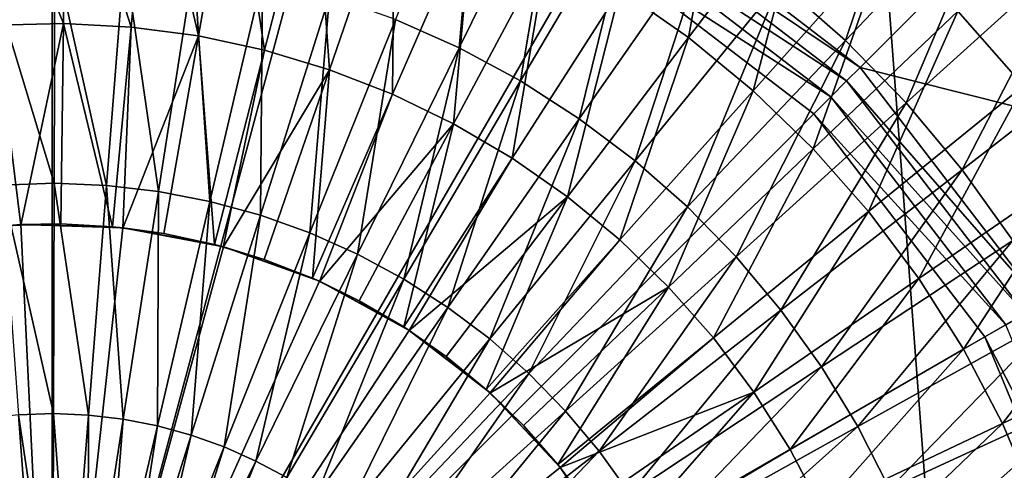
# Model space of a CAD drawing. Extents: x -922 to 922, y -424 to 424.
# Tile 51 of 71: x -1 to 26, y 11 to 23. Entities that reach past the tile are written whole.
import ezdxf

# ---------------------------------------------------------------- set-up
doc = ezdxf.new("R2010")
doc.units = 0
doc.linetypes.add('SOLIDLINE', pattern=[0])
doc.layers.add('Ablaufrosette_Modell_1', color=252, linetype='SOLIDLINE')
doc.layers.add('BE3C_Starlet_Oval_Sil_2740CFXXK', color=252, linetype='SOLIDLINE')

msp = doc.modelspace()

# ---------------------------------------------------------------- linework, layer by layer
at = {"layer": 'Ablaufrosette_Modell_1', "color": 252}
for points in [[(10.9297, 22.2296, 159.113), (11.5099, 28.7119, 158.383), (9.21718, 22.9925, 159.113)], [(10.9297, 22.2296, 159.113), (13.6484, 27.7592, 158.383), (11.5099, 28.7119, 158.383)], [(21.3052, 22.4263, 158.383), (23.4294, 28.7333, 157.5), (19.5481, 23.9734, 158.383)], [(21.3052, 22.4263, 158.383), (25.5353, 26.879, 157.5), (23.4294, 28.7333, 157.5)], [(18.1459, 28.3079, 156.5), (17.0947, 22.5071, 157.208), (15.2525, 23.7941, 157.208)], [(20.3376, 26.7767, 156.5), (17.0947, 22.5071, 157.208), (18.1459, 28.3079, 156.5)], [(-1.87067, 28.201, 157.208), (0.37582, 28.2605, 157.208), (0.30434, 22.8853, 157.798)], [(-1.87067, 28.201, 157.208), (0.30434, 22.8853, 157.798), (-1.51486, 22.8371, 157.798)], [(0.37582, 28.2605, 157.208), (2.12161, 22.7887, 157.798), (0.30434, 22.8853, 157.798)], [(2.61993, 28.1413, 157.208), (2.12161, 22.7887, 157.798), (0.37582, 28.2605, 157.208)], [(2.61993, 28.1413, 157.208), (3.92548, 22.5481, 157.798), (2.12161, 22.7887, 157.798)], [(4.84748, 27.8442, 157.208), (3.92548, 22.5481, 157.798), (2.61993, 28.1413, 157.208)], [(4.84748, 27.8442, 157.208), (5.70452, 22.165, 157.798), (3.92548, 22.5481, 157.798)], [(7.04438, 27.371, 157.208), (5.70452, 22.165, 157.798), (4.84748, 27.8442, 157.208)], [(12.5796, 21.3394, 159.113), (13.6484, 27.7592, 158.383), (10.9297, 22.2296, 159.113)], [(12.5796, 21.3394, 159.113), (15.7087, 26.6474, 158.383), (13.6484, 27.7592, 158.383)], [(7.04438, 27.371, 157.208), (7.4475, 21.6417, 157.798), (5.70452, 22.165, 157.798)], [(7.04438, 27.371, 157.208), (9.19675, 26.7248, 157.208), (7.4475, 21.6417, 157.798)], [(9.19675, 26.7248, 157.208), (9.14339, 20.9816, 157.798), (7.4475, 21.6417, 157.798)], [(11.291, 25.9097, 157.208), (9.14339, 20.9816, 157.798), (9.19675, 26.7248, 157.208)], [(20.3376, 26.7767, 156.5), (18.8288, 21.0777, 157.208), (17.0947, 22.5071, 157.208)], [(22.4007, 25.0763, 156.5), (18.8288, 21.0777, 157.208), (20.3376, 26.7767, 156.5)], [(22.9402, 20.7508, 158.383), (25.5353, 26.879, 157.5), (21.3052, 22.4263, 158.383)], [(22.9402, 20.7508, 158.383), (27.495, 24.8709, 157.5), (25.5353, 26.879, 157.5)], [(14.1574, 20.3269, 159.113), (15.7087, 26.6474, 158.383), (12.5796, 21.3394, 159.113)], [(14.1574, 20.3269, 159.113), (17.679, 25.3831, 158.383), (15.7087, 26.6474, 158.383)], [(11.291, 25.9097, 157.208), (10.7815, 20.1888, 157.798), (9.14339, 20.9816, 157.798)], [(13.3138, 24.9307, 157.208), (10.7815, 20.1888, 157.798), (11.291, 25.9097, 157.208)], [(15.6542, 19.1979, 159.113), (17.679, 25.3831, 158.383), (14.1574, 20.3269, 159.113)], [(15.6542, 19.1979, 159.113), (19.5481, 23.9734, 158.383), (17.679, 25.3831, 158.383)], [(13.3138, 24.9307, 157.208), (12.3514, 19.2684, 157.798), (10.7815, 20.1888, 157.798)], [(15.2525, 23.7941, 157.208), (12.3514, 19.2684, 157.798), (13.3138, 24.9307, 157.208)], [(22.4007, 25.0763, 156.5), (20.444, 19.5152, 157.208), (18.8288, 21.0777, 157.208)], [(24.3222, 23.2172, 156.5), (20.444, 19.5152, 157.208), (22.4007, 25.0763, 156.5)], [(24.4439, 18.9564, 158.383), (27.495, 24.8709, 157.5), (22.9402, 20.7508, 158.383)], [(24.4439, 18.9564, 158.383), (29.2972, 22.7202, 157.5), (27.495, 24.8709, 157.5)], [(0.05126, 18.5932, 159.69), (0.06829, 24.7711, 159.113), (-1.80531, 24.7054, 159.113)], [(0.05126, 18.5932, 159.69), (-1.80531, 24.7054, 159.113), (-1.35506, 18.5438, 159.69)], [(1.45729, 18.536, 159.69), (0.06829, 24.7711, 159.113), (0.05126, 18.5932, 159.69)], [(1.45729, 18.536, 159.69), (1.94151, 24.695, 159.113), (0.06829, 24.7711, 159.113)], [(2.85498, 18.3727, 159.69), (1.94151, 24.695, 159.113), (1.45729, 18.536, 159.69)], [(2.85498, 18.3727, 159.69), (3.8036, 24.4775, 159.113), (1.94151, 24.695, 159.113)], [(24.3222, 23.2172, 156.5), (27.4374, 24.8187, 156.5), (26.09, 21.2114, 156.5)], [(4.23631, 18.1042, 159.69), (3.8036, 24.4775, 159.113), (2.85498, 18.3727, 159.69)], [(4.23631, 18.1042, 159.69), (5.64391, 24.1197, 159.113), (3.8036, 24.4775, 159.113)], [(5.59337, 17.732, 159.69), (5.64391, 24.1197, 159.113), (4.23631, 18.1042, 159.69)], [(5.59337, 17.732, 159.69), (7.45189, 23.6238, 159.113), (5.64391, 24.1197, 159.113)], [(17.0613, 17.9591, 159.113), (19.5481, 23.9734, 158.383), (15.6542, 19.1979, 159.113)], [(17.0613, 17.9591, 159.113), (21.3052, 22.4263, 158.383), (19.5481, 23.9734, 158.383)], [(6.9184, 17.2582, 159.69), (7.45189, 23.6238, 159.113), (5.59337, 17.732, 159.69)], [(6.9184, 17.2582, 159.69), (9.21718, 22.9925, 159.113), (7.45189, 23.6238, 159.113)], [(15.2525, 23.7941, 157.208), (13.8432, 18.2262, 157.798), (12.3514, 19.2684, 157.798)], [(15.2525, 23.7941, 157.208), (17.0947, 22.5071, 157.208), (13.8432, 18.2262, 157.798)], [(24.3222, 23.2172, 156.5), (21.9298, 17.8292, 157.208), (20.444, 19.5152, 157.208)], [(26.09, 21.2114, 156.5), (21.9298, 17.8292, 157.208), (24.3222, 23.2172, 156.5)], [(-1.51486, 22.8371, 157.798), (0.30434, 22.8853, 157.798), (-0.84539, 17.4699, 158.272)], [(-1.51486, 22.8371, 157.798), (-0.84539, 17.4699, 158.272), (-1.15829, 17.4616, 158.272)], [(0.30434, 22.8853, 157.798), (0.2327, 17.4985, 158.272), (-0.84539, 17.4699, 158.272)], [(0.30434, 22.8853, 157.798), (1.62222, 17.4247, 158.272), (0.2327, 17.4985, 158.272)], [(2.12161, 22.7887, 157.798), (1.62222, 17.4247, 158.272), (0.30434, 22.8853, 157.798)], [(2.12161, 22.7887, 157.798), (1.898, 17.3879, 158.272), (1.62222, 17.4247, 158.272)], [(3.92548, 22.5481, 157.798), (1.898, 17.3879, 158.272), (2.12161, 22.7887, 157.798)], [(8.2038, 16.6855, 159.69), (9.21718, 22.9925, 159.113), (6.9184, 17.2582, 159.69)], [(8.2038, 16.6855, 159.69), (10.9297, 22.2296, 159.113), (9.21718, 22.9925, 159.113)], [(3.92548, 22.5481, 157.798), (3.00148, 17.2407, 158.272), (1.898, 17.3879, 158.272)], [(4.36177, 16.9477, 158.272), (3.00148, 17.2407, 158.272), (3.92548, 22.5481, 157.798)], [(3.92548, 22.5481, 157.798), (5.70452, 22.165, 157.798), (4.36177, 16.9477, 158.272)], [(17.0947, 22.5071, 157.208), (15.2475, 17.0687, 157.798), (13.8432, 18.2262, 157.798)], [(18.8288, 21.0777, 157.208), (15.2475, 17.0687, 157.798), (17.0947, 22.5071, 157.208)], [(25.8075, 17.0535, 158.383), (29.2972, 22.7202, 157.5), (24.4439, 18.9564, 158.383)], [(9.44221, 16.0173, 159.69), (10.9297, 22.2296, 159.113), (8.2038, 16.6855, 159.69)], [(9.44221, 16.0173, 159.69), (12.5796, 21.3394, 159.113), (10.9297, 22.2296, 159.113)], [(18.3706, 16.6173, 159.113), (21.3052, 22.4263, 158.383), (17.0613, 17.9591, 159.113)], [(18.3706, 16.6173, 159.113), (22.9402, 20.7508, 158.383), (21.3052, 22.4263, 158.383)], [(5.70452, 22.165, 157.798), (4.59493, 16.8777, 158.272), (4.36177, 16.9477, 158.272)], [(5.70452, 22.165, 157.798), (7.4475, 21.6417, 157.798), (4.59493, 16.8777, 158.272)], [(7.4475, 21.6417, 157.798), (5.69448, 16.5476, 158.272), (4.59493, 16.8777, 158.272)], [(7.4475, 21.6417, 157.798), (6.99119, 16.0429, 158.272), (5.69448, 16.5476, 158.272)], [(9.14339, 20.9816, 157.798), (6.99119, 16.0429, 158.272), (7.4475, 21.6417, 157.798)], [(10.6265, 15.2573, 159.69), (12.5796, 21.3394, 159.113), (9.44221, 16.0173, 159.69)], [(10.6265, 15.2573, 159.69), (14.1574, 20.3269, 159.113), (12.5796, 21.3394, 159.113)], [(26.09, 21.2114, 156.5), (23.277, 16.0305, 157.208), (21.9298, 17.8292, 157.208)], [(27.6927, 19.0715, 156.5), (23.277, 16.0305, 157.208), (26.09, 21.2114, 156.5)], [(9.14339, 20.9816, 157.798), (7.17901, 15.952, 158.272), (6.99119, 16.0429, 158.272)], [(10.7815, 20.1888, 157.798), (7.17901, 15.952, 158.272), (9.14339, 20.9816, 157.798)], [(18.8288, 21.0777, 157.208), (16.5555, 15.8033, 157.798), (15.2475, 17.0687, 157.798)], [(20.444, 19.5152, 157.208), (16.5555, 15.8033, 157.798), (18.8288, 21.0777, 157.208)], [(19.5747, 15.1804, 159.113), (22.9402, 20.7508, 158.383), (18.3706, 16.6173, 159.113)], [(19.5747, 15.1804, 159.113), (24.4439, 18.9564, 158.383), (22.9402, 20.7508, 158.383)], [(10.7815, 20.1888, 157.798), (8.2437, 15.4367, 158.272), (7.17901, 15.952, 158.272)], [(9.44409, 14.7329, 158.272), (8.2437, 15.4367, 158.272), (10.7815, 20.1888, 157.798)], [(10.7815, 20.1888, 157.798), (12.3514, 19.2684, 157.798), (9.44409, 14.7329, 158.272)], [(11.75, 14.4099, 159.69), (14.1574, 20.3269, 159.113), (10.6265, 15.2573, 159.69)], [(11.75, 14.4099, 159.69), (15.6542, 19.1979, 159.113), (14.1574, 20.3269, 159.113)], [(20.444, 19.5152, 157.208), (17.7587, 14.438, 157.798), (16.5555, 15.8033, 157.798)], [(21.9298, 17.8292, 157.208), (17.7587, 14.438, 157.798), (20.444, 19.5152, 157.208)], [(12.3514, 19.2684, 157.798), (9.58662, 14.6334, 158.272), (9.44409, 14.7329, 158.272)], [(12.3514, 19.2684, 157.798), (13.8432, 18.2262, 157.798), (9.58662, 14.6334, 158.272)], [(12.8061, 13.48, 159.69), (15.6542, 19.1979, 159.113), (11.75, 14.4099, 159.69)], [(12.8061, 13.48, 159.69), (17.0613, 17.9591, 159.113), (15.6542, 19.1979, 159.113)], [(27.6927, 19.0715, 156.5), (24.4771, 14.1305, 157.208), (23.277, 16.0305, 157.208)], [(29.1204, 16.8111, 156.5), (24.4771, 14.1305, 157.208), (27.6927, 19.0715, 156.5)], [(20.6668, 13.6565, 159.113), (24.4439, 18.9564, 158.383), (19.5747, 15.1804, 159.113)], [(20.6668, 13.6565, 159.113), (25.8075, 17.0535, 158.383), (24.4439, 18.9564, 158.383)], [(0.03419, 12.4028, 160.114), (0.05126, 18.5932, 159.69), (-1.35506, 18.5438, 159.69)], [(0.03419, 12.4028, 160.114), (-1.35506, 18.5438, 159.69), (-0.90391, 12.3698, 160.114)], [(0.9721, 12.3647, 160.114), (0.05126, 18.5932, 159.69), (0.03419, 12.4028, 160.114)], [(0.9721, 12.3647, 160.114), (1.45729, 18.536, 159.69), (0.05126, 18.5932, 159.69)], [(1.90444, 12.2557, 160.114), (1.45729, 18.536, 159.69), (0.9721, 12.3647, 160.114)], [(1.90444, 12.2557, 160.114), (2.85498, 18.3727, 159.69), (1.45729, 18.536, 159.69)], [(2.82588, 12.0766, 160.114), (2.85498, 18.3727, 159.69), (1.90444, 12.2557, 160.114)], [(2.82588, 12.0766, 160.114), (4.23631, 18.1042, 159.69), (2.85498, 18.3727, 159.69)], [(3.73112, 11.8283, 160.114), (4.23631, 18.1042, 159.69), (2.82588, 12.0766, 160.114)], [(3.73112, 11.8283, 160.114), (5.59337, 17.732, 159.69), (4.23631, 18.1042, 159.69)], [(13.8432, 18.2262, 157.798), (10.5848, 13.936, 158.272), (9.58662, 14.6334, 158.272)], [(13.8432, 18.2262, 157.798), (11.6585, 13.051, 158.272), (10.5848, 13.936, 158.272)], [(15.2475, 17.0687, 157.798), (11.6585, 13.051, 158.272), (13.8432, 18.2262, 157.798)], [(4.615, 11.5123, 160.114), (5.59337, 17.732, 159.69), (3.73112, 11.8283, 160.114)], [(4.615, 11.5123, 160.114), (6.9184, 17.2582, 159.69), (5.59337, 17.732, 159.69)], [(13.7889, 12.4729, 159.69), (17.0613, 17.9591, 159.113), (12.8061, 13.48, 159.69)], [(13.7889, 12.4729, 159.69), (18.3706, 16.6173, 159.113), (17.0613, 17.9591, 159.113)], [(21.9298, 17.8292, 157.208), (18.8497, 12.9815, 157.798), (17.7587, 14.438, 157.798)], [(21.9298, 17.8292, 157.208), (23.277, 16.0305, 157.208), (18.8497, 12.9815, 157.798)], [(-3.56964, 17.1321, 140.5), (-1.15829, 17.4616, 158.272), (-0.84564, 17.4796, 140.5)], [(-3.56964, 17.1321, 140.5), (-0.84564, 17.4796, 140.5), (0, 0, 140.5)], [(-0.84564, 17.4796, 140.5), (-1.15829, 17.4616, 158.272), (-0.84539, 17.4699, 158.272)], [(1.62222, 17.4247, 158.272), (-0.84564, 17.4796, 140.5), (0.2327, 17.4985, 158.272)], [(-0.84564, 17.4796, 140.5), (-0.84539, 17.4699, 158.272), (0.2327, 17.4985, 158.272)], [(1.62222, 17.4247, 158.272), (1.89917, 17.3966, 140.5), (-0.84564, 17.4796, 140.5)], [(0, 0, 140.5), (-0.84564, 17.4796, 140.5), (1.89917, 17.3966, 140.5)], [(0, 0, 140.5), (1.89917, 17.3966, 140.5), (4.59723, 16.8854, 140.5)], [(1.898, 17.3879, 158.272), (1.89917, 17.3966, 140.5), (1.62222, 17.4247, 158.272)], [(1.898, 17.3879, 158.272), (3.00148, 17.2407, 158.272), (1.89917, 17.3966, 140.5)], [(1.89917, 17.3966, 140.5), (3.00148, 17.2407, 158.272), (4.36177, 16.9477, 158.272)], [(1.89917, 17.3966, 140.5), (4.36177, 16.9477, 158.272), (4.59723, 16.8854, 140.5)], [(5.47244, 11.1303, 160.114), (6.9184, 17.2582, 159.69), (4.615, 11.5123, 160.114)], [(5.47244, 11.1303, 160.114), (8.2038, 16.6855, 159.69), (6.9184, 17.2582, 159.69)], [(0, 0, 140.5), (-6.20573, 16.3627, 140.5), (-3.56964, 17.1321, 140.5)], [(4.59723, 16.8854, 140.5), (4.36177, 16.9477, 158.272), (4.59493, 16.8777, 158.272)], [(15.2475, 17.0687, 157.798), (11.7585, 12.9543, 158.272), (11.6585, 13.051, 158.272)], [(16.5555, 15.8033, 157.798), (11.7585, 12.9543, 158.272), (15.2475, 17.0687, 157.798)], [(21.6404, 12.0544, 159.113), (25.8075, 17.0535, 158.383), (20.6668, 13.6565, 159.113)], [(21.6404, 12.0544, 159.113), (27.0234, 15.0528, 158.383), (25.8075, 17.0535, 158.383)], [(4.59723, 16.8854, 140.5), (7.18208, 15.9583, 140.5), (0, 0, 140.5)], [(4.59723, 16.8854, 140.5), (4.59493, 16.8777, 158.272), (5.69448, 16.5476, 158.272)], [(6.99119, 16.0429, 158.272), (7.18208, 15.9583, 140.5), (4.59723, 16.8854, 140.5)], [(6.99119, 16.0429, 158.272), (4.59723, 16.8854, 140.5), (5.69448, 16.5476, 158.272)], [(6.29853, 10.6845, 160.114), (8.2038, 16.6855, 159.69), (5.47244, 11.1303, 160.114)], [(6.29853, 10.6845, 160.114), (9.44221, 16.0173, 159.69), (8.2038, 16.6855, 159.69)], [(29.1204, 16.8111, 156.5), (25.5224, 12.1411, 157.208), (24.4771, 14.1305, 157.208)], [(30.364, 14.4443, 156.5), (25.5224, 12.1411, 157.208), (29.1204, 16.8111, 156.5)], [(14.6928, 11.3943, 159.69), (18.3706, 16.6173, 159.113), (13.7889, 12.4729, 159.69)], [(14.6928, 11.3943, 159.69), (19.5747, 15.1804, 159.113), (18.3706, 16.6173, 159.113)], [(0, 0, 140.5), (-8.68902, 15.1905, 140.5), (-6.20573, 16.3627, 140.5)], [(0, 0, 140.5), (7.18208, 15.9583, 140.5), (9.59009, 14.6383, 140.5)], [(7.08855, 10.1776, 160.114), (9.44221, 16.0173, 159.69), (6.29853, 10.6845, 160.114)], [(7.17901, 15.952, 158.272), (7.18208, 15.9583, 140.5), (6.99119, 16.0429, 158.272)], [(7.08855, 10.1776, 160.114), (10.6265, 15.2573, 159.69), (9.44221, 16.0173, 159.69)], [(7.17901, 15.952, 158.272), (8.2437, 15.4367, 158.272), (7.18208, 15.9583, 140.5)], [(7.18208, 15.9583, 140.5), (8.2437, 15.4367, 158.272), (9.44409, 14.7329, 158.272)], [(7.18208, 15.9583, 140.5), (9.44409, 14.7329, 158.272), (9.59009, 14.6383, 140.5)], [(23.277, 16.0305, 157.208), (19.8215, 11.4428, 157.798), (18.8497, 12.9815, 157.798)], [(24.4771, 14.1305, 157.208), (19.8215, 11.4428, 157.798), (23.277, 16.0305, 157.208)], [(16.5555, 15.8033, 157.798), (12.6586, 12.0835, 158.272), (11.7585, 12.9543, 158.272)], [(13.5786, 11.0396, 158.272), (12.6586, 12.0835, 158.272), (16.5555, 15.8033, 157.798)], [(16.5555, 15.8033, 157.798), (17.7587, 14.438, 157.798), (13.5786, 11.0396, 158.272)], [(-10.9584, 13.6442, 140.5), (-8.68902, 15.1905, 140.5), (0, 0, 140.5)], [(7.83796, 9.61231, 160.114), (10.6265, 15.2573, 159.69), (7.08855, 10.1776, 160.114)], [(7.83796, 9.61231, 160.114), (11.75, 14.4099, 159.69), (10.6265, 15.2573, 159.69)], [(15.5124, 10.2505, 159.69), (19.5747, 15.1804, 159.113), (14.6928, 11.3943, 159.69)], [(15.5124, 10.2505, 159.69), (20.6668, 13.6565, 159.113), (19.5747, 15.1804, 159.113)], [(22.4901, 10.3832, 159.113), (27.0234, 15.0528, 158.383), (21.6404, 12.0544, 159.113)], [(22.4901, 10.3832, 159.113), (28.0844, 12.966, 158.383), (27.0234, 15.0528, 158.383)], [(0, 0, 140.5), (9.59009, 14.6383, 140.5), (11.762, 12.9579, 140.5)], [(9.59009, 14.6383, 140.5), (9.44409, 14.7329, 158.272), (9.58662, 14.6334, 158.272)], [(9.59009, 14.6383, 140.5), (9.58662, 14.6334, 158.272), (10.5848, 13.936, 158.272)], [(11.6585, 13.051, 158.272), (11.762, 12.9579, 140.5), (9.59009, 14.6383, 140.5)], [(11.6585, 13.051, 158.272), (9.59009, 14.6383, 140.5), (10.5848, 13.936, 158.272)], [(8.54248, 8.992, 160.114), (11.75, 14.4099, 159.69), (7.83796, 9.61231, 160.114)], [(8.54248, 8.992, 160.114), (12.8061, 13.48, 159.69), (11.75, 14.4099, 159.69)], [(17.7587, 14.438, 157.798), (13.6411, 10.9561, 158.272), (13.5786, 11.0396, 158.272)], [(17.7587, 14.438, 157.798), (18.8497, 12.9815, 157.798), (13.6411, 10.9561, 158.272)], [(30.364, 14.4443, 156.5), (26.4063, 10.075, 157.208), (25.5224, 12.1411, 157.208)], [(24.4771, 14.1305, 157.208), (20.6679, 9.83182, 157.798), (19.8215, 11.4428, 157.798)], [(25.5224, 12.1411, 157.208), (20.6679, 9.83182, 157.798), (24.4771, 14.1305, 157.208)], [(0, 0, 140.5), (-12.9579, 11.762, 140.5), (-10.9584, 13.6442, 140.5)], [(16.2432, 9.04798, 159.69), (20.6668, 13.6565, 159.113), (15.5124, 10.2505, 159.69)], [(16.2432, 9.04798, 159.69), (21.6404, 12.0544, 159.113), (20.6668, 13.6565, 159.113)], [(9.19807, 8.32019, 160.114), (12.8061, 13.48, 159.69), (8.54248, 8.992, 160.114)], [(9.19807, 8.32019, 160.114), (13.7889, 12.4729, 159.69), (12.8061, 13.48, 159.69)], [(11.7585, 12.9543, 158.272), (11.762, 12.9579, 140.5), (11.6585, 13.051, 158.272)], [(18.8497, 12.9815, 157.798), (14.4128, 9.92584, 158.272), (13.6411, 10.9561, 158.272)], [(18.8497, 12.9815, 157.798), (15.1558, 8.74936, 158.272), (14.4128, 9.92584, 158.272)], [(19.8215, 11.4428, 157.798), (15.1558, 8.74936, 158.272), (18.8497, 12.9815, 157.798)], [(23.2109, 8.65257, 159.113), (28.0844, 12.966, 158.383), (22.4901, 10.3832, 159.113)], [(23.2109, 8.65257, 159.113), (28.9846, 10.8049, 158.383), (28.0844, 12.966, 158.383)], [(11.762, 12.9579, 140.5), (13.6442, 10.9584, 140.5), (0, 0, 140.5)], [(11.7585, 12.9543, 158.272), (12.6586, 12.0835, 158.272), (11.762, 12.9579, 140.5)], [(11.762, 12.9579, 140.5), (12.6586, 12.0835, 158.272), (13.5786, 11.0396, 158.272)], [(11.762, 12.9579, 140.5), (13.5786, 11.0396, 158.272), (13.6442, 10.9584, 140.5)], [(9.80097, 7.60073, 160.114), (13.7889, 12.4729, 159.69), (9.19807, 8.32019, 160.114)], [(9.80097, 7.60073, 160.114), (14.6928, 11.3943, 159.69), (13.7889, 12.4729, 159.69)], [(-0.45213, 6.18731, 160.384), (-0.90391, 12.3698, 160.114), (-1.83684, 12.2661, 160.114)], [(-0.45213, 6.18731, 160.384), (-1.83684, 12.2661, 160.114), (-0.91877, 6.1354, 160.384)], [(0.0171, 6.20378, 160.384), (0.03419, 12.4028, 160.114), (-0.90391, 12.3698, 160.114)], [(0.0171, 6.20378, 160.384), (-0.90391, 12.3698, 160.114), (-0.45213, 6.18731, 160.384)], [(0.48624, 6.18472, 160.384), (0.03419, 12.4028, 160.114), (0.0171, 6.20378, 160.384)], [(0.48624, 6.18472, 160.384), (0.9721, 12.3647, 160.114), (0.03419, 12.4028, 160.114)], [(0.95259, 6.13024, 160.384), (0.9721, 12.3647, 160.114), (0.48624, 6.18472, 160.384)], [(0.95259, 6.13024, 160.384), (1.90444, 12.2557, 160.114), (0.9721, 12.3647, 160.114)], [(1.41348, 6.04064, 160.384), (1.90444, 12.2557, 160.114), (0.95259, 6.13024, 160.384)], [(1.41348, 6.04064, 160.384), (2.82588, 12.0766, 160.114), (1.90444, 12.2557, 160.114)], [(1.86628, 5.91644, 160.384), (2.82588, 12.0766, 160.114), (1.41348, 6.04064, 160.384)], [(1.86628, 5.91644, 160.384), (3.73112, 11.8283, 160.114), (2.82588, 12.0766, 160.114)], [(16.881, 7.79361, 159.69), (21.6404, 12.0544, 159.113), (16.2432, 9.04798, 159.69)], [(16.881, 7.79361, 159.69), (22.4901, 10.3832, 159.113), (21.6404, 12.0544, 159.113)], [(25.5224, 12.1411, 157.208), (21.3837, 8.15867, 157.798), (20.6679, 9.83182, 157.798)], [(26.4063, 10.075, 157.208), (21.3837, 8.15867, 157.798), (25.5224, 12.1411, 157.208)], [(0, 0, 140.5), (-14.6383, 9.59009, 140.5), (-12.9579, 11.762, 140.5)], [(2.30839, 5.75835, 160.384), (3.73112, 11.8283, 160.114), (1.86628, 5.91644, 160.384)], [(2.30839, 5.75835, 160.384), (4.615, 11.5123, 160.114), (3.73112, 11.8283, 160.114)], [(2.73727, 5.56728, 160.384), (4.615, 11.5123, 160.114), (2.30839, 5.75835, 160.384)], [(2.73727, 5.56728, 160.384), (5.47244, 11.1303, 160.114), (4.615, 11.5123, 160.114)], [(10.3477, 6.83772, 160.114), (14.6928, 11.3943, 159.69), (9.80097, 7.60073, 160.114)], [(10.3477, 6.83772, 160.114), (15.5124, 10.2505, 159.69), (14.6928, 11.3943, 159.69)], [(19.8215, 11.4428, 157.798), (15.1882, 8.6878, 158.272), (15.1558, 8.74936, 158.272)], [(20.6679, 9.83182, 157.798), (15.1882, 8.6878, 158.272), (19.8215, 11.4428, 157.798)], [(3.15048, 5.34431, 160.384), (5.47244, 11.1303, 160.114), (2.73727, 5.56728, 160.384)], [(3.15048, 5.34431, 160.384), (6.29853, 10.6845, 160.114), (5.47244, 11.1303, 160.114)], [(0, 0, 140.5), (13.6442, 10.9584, 140.5), (15.1905, 8.68902, 140.5)], [(13.6442, 10.9584, 140.5), (13.5786, 11.0396, 158.272), (13.6411, 10.9561, 158.272)], [(13.6442, 10.9584, 140.5), (13.6411, 10.9561, 158.272), (14.4128, 9.92584, 158.272)], [(15.1558, 8.74936, 158.272), (15.1905, 8.68902, 140.5), (13.6442, 10.9584, 140.5)], [(15.1558, 8.74936, 158.272), (13.6442, 10.9584, 140.5), (14.4128, 9.92584, 158.272)]]:
    msp.add_3dface(points, dxfattribs=at)
at = {"layer": 'BE3C_Starlet_Oval_Sil_2740CFXXK', "color": 252}
for points in [[(-128.149, -322.328), (-97.939, 322.344), (0.00144, -322.319)], [(0.00144, -322.319), (-97.939, 322.344), (0, 322.319)], [(48.4776, -322.355), (0, 322.319), (34.5729, 322.33)], [(0.00144, -322.319), (0, 322.319), (48.4776, -322.355)], [(0, 0, 147.5), (0, 28.9289, 147.5), (-7.48736, 27.9432, 147.5)], [(0, 0, 147.5), (7.48736, 27.9432, 147.5), (0, 28.9289, 147.5)], [(-7.48736, 27.9432, 147.5), (-14.4645, 25.0532, 147.5), (0, 0, 147.5)], [(14.4645, 25.0532, 147.5), (7.48736, 27.9432, 147.5), (0, 0, 147.5)], [(21.7058, 21.7058, 148.232), (26.7566, 26.7566, 155.375), (15.3483, 26.5841, 148.232)], [(21.7058, 21.7058, 148.232), (32.77, 18.9198, 155.375), (26.7566, 26.7566, 155.375)], [(15.0895, 26.1357, 147.835), (21.7058, 21.7058, 148.232), (15.3483, 26.5841, 148.232)], [(14.788, 25.6136, 147.585), (21.3397, 21.3397, 147.835), (15.0895, 26.1357, 147.835)], [(21.3397, 21.3397, 147.835), (21.7058, 21.7058, 148.232), (15.0895, 26.1357, 147.835)], [(14.4645, 25.0532, 147.5), (20.9134, 20.9134, 147.585), (14.788, 25.6136, 147.585)], [(20.9134, 20.9134, 147.585), (21.3397, 21.3397, 147.835), (14.788, 25.6136, 147.585)], [(0, 0, 147.5), (-14.4645, 25.0532, 147.5), (-20.4558, 20.4558, 147.5)], [(0, 0, 147.5), (20.4558, 20.4558, 147.5), (14.4645, 25.0532, 147.5)], [(20.4558, 20.4558, 147.5), (20.9134, 20.9134, 147.585), (14.4645, 25.0532, 147.5)], [(21.3397, 21.3397, 147.835), (26.5841, 15.3483, 148.232), (21.7058, 21.7058, 148.232)], [(26.5841, 15.3483, 148.232), (32.77, 18.9198, 155.375), (21.7058, 21.7058, 148.232)], [(20.9134, 20.9134, 147.585), (26.1357, 15.0895, 147.835), (21.3397, 21.3397, 147.835)], [(26.1357, 15.0895, 147.835), (26.5841, 15.3483, 148.232), (21.3397, 21.3397, 147.835)], [(20.4558, 20.4558, 147.5), (25.6136, 14.788, 147.585), (20.9134, 20.9134, 147.585)], [(25.6136, 14.788, 147.585), (26.1357, 15.0895, 147.835), (20.9134, 20.9134, 147.585)], [(0, 0, 147.5), (-20.4558, 20.4558, 147.5), (-25.0532, 14.4645, 147.5)], [(0, 0, 147.5), (25.0532, 14.4645, 147.5), (20.4558, 20.4558, 147.5)], [(25.0532, 14.4645, 147.5), (25.6136, 14.788, 147.585), (20.4558, 20.4558, 147.5)], [(25.0532, 14.4645, 147.5), (28.5682, 7.65483, 147.585), (25.6136, 14.788, 147.585)], [(-25.0532, 14.4645, 147.5), (-27.9432, 7.48736, 147.5), (0, 0, 147.5)], [(27.9432, 7.48736, 147.5), (25.0532, 14.4645, 147.5), (0, 0, 147.5)], [(27.9432, 7.48736, 147.5), (28.5682, 7.65483, 147.585), (25.0532, 14.4645, 147.5)]]:
    msp.add_3dface(points, dxfattribs=at)

doc.saveas('drawing.dxf')
